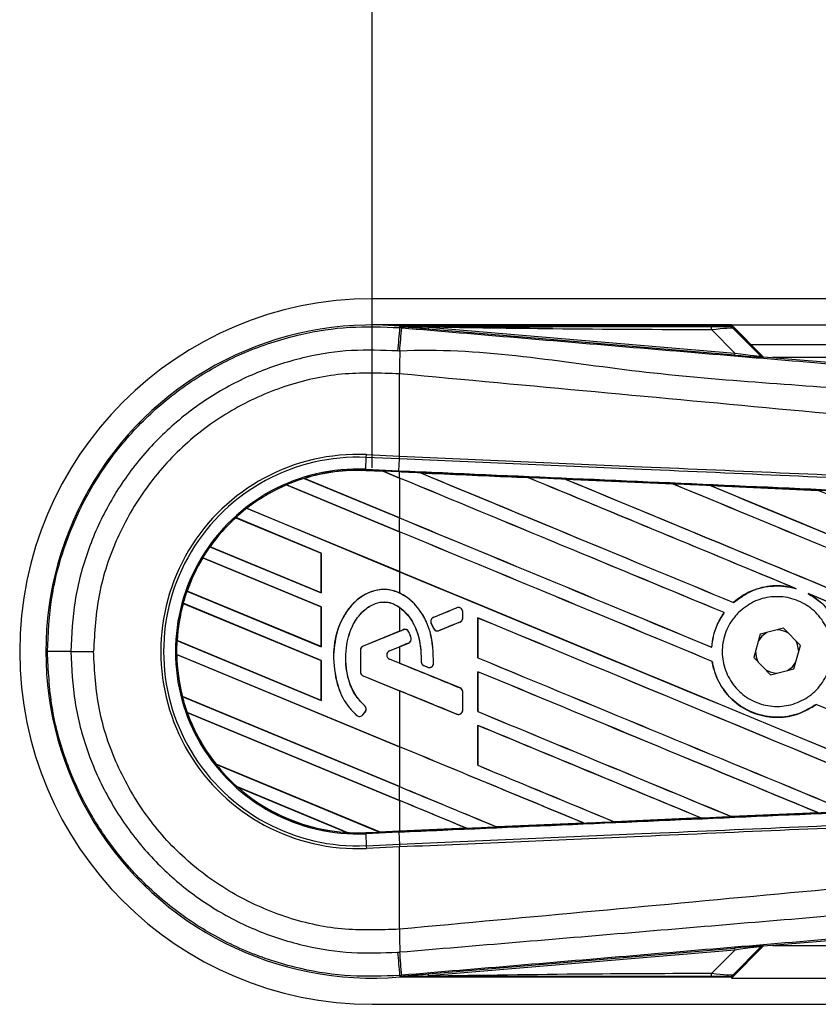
# Model space of a CAD drawing. Header units: millimetres. Extents: x 0 to 420, y 0 to 297.
# Tile 11 of 62: x 56 to 65, y 241 to 252. Entities that reach past the tile are written whole.
import ezdxf

# ---------------------------------------------------------------- set-up
doc = ezdxf.new("R2010")
doc.units = ezdxf.units.MM
doc.layers.add('QUOTE', color=174, linetype='Continuous')
doc.styles.add('SLDTEXTSTYLE3', font='TXT', dxfattribs={"width": 0.75})
doc.dimstyles.new('SLDDIMSTYLE0', dxfattribs={"dimtxt": 3, "dimasz": 3, "dimexe": 0, "dimexo": 0.0625, "dimgap": 0.75, "dimtad": 1, "dimlfac": 7.034104, "dimrnd": 1e-09, "dimzin": 12, "dimdsep": 46, "dimtxsty": 'SLDTEXTSTYLE3', "dimsah": 1, "dimcen": 0.09, "dimadec": 0, "dimazin": 3, "dimtfac": 1, "dimtdec": 3, "dimtofl": 0, "dimtmove": 0, "dimatfit": 3, "dimfxl": 0, "dimfrac": 2, "dimtolj": 1, "dimtzin": 12, "dimarcsym": 0})

# ---------------------------------------------------------------- blocks, each defined once
blk = doc.blocks.new('_D')
at = {"layer": 'QUOTE'}
for p, q in [((59.848, 246.871), (59.848, 262.404)), ((202.012, 246.871), (202.012, 262.404)), ((202.012, 260.404), (59.848, 260.404))]:
    blk.add_line(p, q, dxfattribs=at)
for points in [[(59.848, 260.404), (62.848, 259.904), (62.848, 260.904)], [(202.012, 260.404), (199.012, 260.904), (199.012, 259.904)]]:
    blk.add_solid(points, dxfattribs=at)
at = {"layer": 'QUOTE', "insert": (126.497, 264.271), "char_height": 3, "attachment_point": 1, "style": 'SLDTEXTSTYLE3'}
blk.add_mtext('1000', dxfattribs=at)

msp = doc.modelspace()

# ---------------------------------------------------------------- linework, layer by layer
at = {"color": 7, "linetype": 'Continuous', "lineweight": 25}
for p, q in [((111.3112, 248.7098), (59.8476, 248.7098)), ((63.7572, 248.4255), (59.8476, 248.4255)), ((60.1448, 248.3957), (60.1462, 248.4123)), ((60.1448, 248.3957), (60.1679, 248.3938)), ((60.1462, 248.4123), (60.1469, 248.4122)), ((60.1469, 248.4123), (60.1469, 248.4122)), ((60.1537, 248.4055), (60.1469, 248.4123)), ((63.7506, 248.4123), (60.1469, 248.4123)), ((60.1538, 248.4047), (60.1469, 248.4122)), ((60.1538, 248.4047), (60.1537, 248.4055)), ((60.4563, 248.4008), (60.4544, 248.3792)), ((63.7907, 248.0979), (60.4544, 248.3792)), ((60.4563, 248.4008), (63.7925, 248.1195)), ((63.7925, 248.1195), (63.5426, 248.371)), ((63.7572, 248.4255), (111.3112, 248.4255)), ((64.1041, 248.0786), (63.7572, 248.4255)), ((64.0784, 248.0908), (63.7615, 248.4078)), ((63.7763, 248.3878), (64.0762, 248.086)), ((63.9704, 248.2122), (111.3112, 248.2122)), ((63.7925, 248.1195), (63.7907, 248.0979)), ((64.0762, 248.086), (64.0784, 248.0908)), ((64.105, 248.0785), (64.1028, 248.0736)), ((64.105, 248.0785), (72.5377, 247.3674)), ((86.1481, 248.0701), (64.2049, 248.0701)), ((60.1446, 247.8931), (60.1444, 247.8931)), ((60.1446, 246.998), (60.1446, 247.8931)), ((59.7765, 246.8543), (59.7821, 246.9836)), ((59.7821, 246.9836), (59.7835, 247.0138)), ((60.1433, 246.9679), (59.7821, 246.9836)), ((59.7835, 247.0138), (60.1446, 246.998)), ((60.1384, 246.8385), (60.1441, 246.9678)), ((60.1433, 246.9679), (60.1446, 246.998)), ((60.1441, 246.9678), (60.1433, 246.9679)), ((60.1454, 246.998), (60.1446, 246.998)), ((59.776, 246.8419), (59.7765, 246.8543)), ((59.7765, 246.8543), (60.1384, 246.8385)), ((59.1061, 246.7554), (60.1446, 246.3252)), ((59.1062, 246.7553), (59.1061, 246.7554)), ((59.1089, 246.7549), (59.1062, 246.7553)), ((60.1446, 246.3259), (59.1089, 246.7549)), ((59.776, 246.8418), (59.7759, 246.8406)), ((59.7759, 246.8406), (59.9672, 246.8323)), ((59.776, 246.8419), (59.9656, 246.8336)), ((59.776, 246.8418), (59.776, 246.8419)), ((59.9657, 246.8335), (59.776, 246.8418)), ((60.1379, 246.8261), (59.9656, 246.8336)), ((60.1446, 246.7594), (59.9656, 246.8336)), ((59.9672, 246.8323), (59.9657, 246.8335)), ((59.9672, 246.8323), (60.1446, 246.7588)), ((60.1446, 246.8258), (60.1379, 246.8261)), ((60.1446, 246.7594), (60.1446, 246.8258)), ((60.1446, 246.7588), (60.1446, 246.3259)), ((60.3719, 246.8158), (60.3718, 246.8158)), ((60.3719, 246.8158), (60.377, 246.8144)), ((61.5438, 246.7645), (61.5439, 246.7645)), ((61.5454, 246.7632), (61.5439, 246.7645)), ((61.9507, 246.7467), (63.1224, 246.6951)), ((61.9509, 246.7466), (61.9507, 246.7467)), ((61.9509, 246.7466), (61.956, 246.7452)), ((58.9137, 246.6846), (58.9145, 246.6836)), ((58.9137, 246.6846), (58.9137, 246.6846)), ((60.1446, 246.1747), (58.9137, 246.6846)), ((58.9145, 246.6836), (60.1446, 246.174)), ((63.1224, 246.6951), (63.1225, 246.6951)), ((63.124, 246.6938), (63.1225, 246.6951)), ((63.5311, 246.6771), (64.7013, 246.6254)), ((63.5314, 246.677), (63.5311, 246.6771)), ((63.5314, 246.677), (63.5364, 246.6756)), ((64.7013, 246.6254), (64.7016, 246.6252)), ((64.7031, 246.624), (64.7016, 246.6252)), ((58.4808, 246.4297), (60.1446, 245.7405)), ((58.4808, 246.4296), (58.4808, 246.4297)), ((58.4827, 246.4295), (58.4808, 246.4296)), ((60.1446, 245.7411), (58.4827, 246.4295)), ((59.2929, 245.9428), (58.3609, 246.3288)), ((58.3609, 246.3288), (58.361, 246.3288)), ((58.361, 246.3288), (58.3617, 246.3278)), ((58.3617, 246.3278), (59.2916, 245.9426)), ((60.1446, 246.1747), (60.1446, 246.3252)), ((60.1446, 246.174), (60.1446, 245.7411)), ((58.08, 246.0109), (59.2929, 245.5085)), ((58.0801, 246.0109), (58.08, 246.0109)), ((58.0816, 246.0109), (58.0801, 246.0109)), ((59.2916, 245.5097), (58.0816, 246.0109)), ((59.2929, 245.358), (58.0025, 245.8925)), ((58.0025, 245.8925), (58.0033, 245.8915)), ((58.0025, 245.8925), (58.0025, 245.8925)), ((58.0033, 245.8915), (59.2916, 245.3579)), ((59.2929, 245.9428), (59.2916, 245.9426)), ((59.2916, 245.9426), (59.2916, 245.5097)), ((59.2929, 245.5085), (59.2929, 245.9428)), ((60.1446, 245.7405), (60.1446, 245.5079)), ((64.4471, 245.5606), (64.463, 245.5547)), ((57.8319, 245.5296), (57.8306, 245.5295)), ((57.8306, 245.5295), (59.2929, 244.9238)), ((57.8306, 245.5295), (57.8306, 245.5295)), ((59.2916, 244.925), (57.8319, 245.5296)), ((59.2916, 245.5097), (59.2929, 245.5085)), ((64.5918, 245.5013), (64.6073, 245.4942)), ((59.2929, 244.7733), (57.7887, 245.3964)), ((57.7887, 245.3964), (57.7887, 245.3963)), ((57.7887, 245.3963), (57.7897, 245.3953)), ((57.7897, 245.3953), (59.2916, 244.7732)), ((59.2929, 245.358), (59.2916, 245.3579)), ((59.2916, 245.3579), (59.2916, 244.925)), ((59.2929, 244.9238), (59.2929, 245.358)), ((60.1446, 245.3527), (60.1446, 245.0933)), ((60.7676, 245.3469), (60.5142, 245.2435)), ((60.7676, 245.3469), (60.7673, 245.3475)), ((63.78, 245.4046), (63.7792, 245.4056)), ((60.5142, 245.2435), (60.514, 245.2441)), ((60.832, 245.2365), (60.832, 245.3037)), ((60.832, 245.3037), (60.8326, 245.3037)), ((60.8326, 245.2365), (60.8326, 245.3037)), ((63.6782, 245.2946), (63.6798, 245.2946)), ((60.4889, 245.1818), (60.4883, 245.1815)), ((60.5129, 245.1244), (60.4883, 245.1815)), ((60.4889, 245.1818), (60.5134, 245.1246)), ((60.5741, 245.0998), (60.8029, 245.1932)), ((60.8029, 245.1932), (60.8031, 245.1927)), ((60.832, 245.2365), (60.8326, 245.2365)), ((60.9964, 245.2371), (60.9964, 244.8029)), ((60.9976, 245.236), (60.9964, 245.2371)), ((60.9976, 244.8031), (60.9976, 245.236)), ((60.1446, 245.0933), (59.7478, 244.9312)), ((60.1858, 245.1094), (59.748, 244.9307)), ((60.1858, 245.1094), (60.1855, 245.11)), ((60.2467, 245.0839), (60.2472, 245.0842)), ((60.5134, 245.1246), (60.5129, 245.1244)), ((60.5741, 245.0998), (60.5743, 245.0992)), ((64.0712, 245.0592), (64.0003, 244.8064)), ((64.3257, 245.1242), (64.0712, 245.0592)), ((64.5092, 244.9364), (64.3257, 245.1242)), ((57.7224, 244.9903), (57.7211, 244.9901)), ((57.7211, 244.9901), (59.2929, 244.3391)), ((57.7211, 244.9901), (57.7211, 244.9901)), ((59.2916, 244.3403), (57.7224, 244.9903)), ((59.2916, 244.925), (59.2929, 244.9238)), ((59.748, 244.9307), (59.7478, 244.9312)), ((60.0352, 244.8798), (60.242, 244.9643)), ((60.0354, 244.8792), (60.1446, 244.9238)), ((60.1446, 244.9238), (60.1446, 244.7447)), ((60.242, 244.9643), (60.2423, 244.9637)), ((60.2691, 245.0212), (60.2697, 245.0213)), ((63.5424, 244.9182), (63.5412, 244.9194)), ((64.4383, 244.6835), (64.5092, 244.9364)), ((56.565, 244.8714), (56.8123, 244.8714)), ((57.7178, 244.841), (57.719, 244.8398)), ((57.7178, 244.841), (57.7178, 244.841)), ((60.1446, 243.8358), (57.7178, 244.841)), ((57.719, 244.8398), (60.1446, 243.8351)), ((59.719, 244.8874), (59.7183, 244.8874)), ((59.7183, 244.8874), (59.7183, 244.6505)), ((59.719, 244.8874), (59.719, 244.6505)), ((60.0352, 244.8798), (60.0354, 244.8792)), ((64.4892, 244.8651), (64.4893, 244.8714)), ((59.2929, 244.7733), (59.2916, 244.7732)), ((59.2916, 244.7732), (59.2916, 244.3403)), ((59.2929, 244.3391), (59.2929, 244.7733)), ((59.4244, 244.7974), (59.4238, 244.7974)), ((60.0352, 244.7887), (60.0354, 244.7892)), ((60.8029, 244.4752), (60.0352, 244.7887)), ((60.1446, 244.7447), (60.0354, 244.7892)), ((60.3811, 244.7612), (60.3804, 244.7612)), ((60.4097, 244.7181), (60.4095, 244.7175)), ((60.4097, 244.7181), (60.4502, 244.7012)), ((60.5149, 244.7416), (60.5155, 244.7416)), ((60.9964, 244.8029), (60.9976, 244.8031)), ((63.5477, 244.764), (63.549, 244.7641)), ((64.0003, 244.8064), (64.1838, 244.6185)), ((59.719, 244.6505), (59.7183, 244.6505)), ((59.748, 244.6072), (59.7478, 244.6066)), ((59.7478, 244.6066), (60.1446, 244.4446)), ((59.748, 244.6072), (60.7676, 244.191)), ((60.4502, 244.7012), (60.45, 244.7006)), ((60.9964, 244.6524), (60.9964, 244.2182)), ((60.9976, 244.6513), (60.9964, 244.6524)), ((60.9976, 244.2184), (60.9976, 244.6513)), ((64.1838, 244.6185), (64.4383, 244.6835)), ((57.7807, 244.3814), (57.7794, 244.3812)), ((57.7794, 244.3812), (60.1446, 243.4015)), ((57.7794, 244.3812), (57.7794, 244.3812)), ((60.1446, 243.4022), (57.7807, 244.3814)), ((60.1446, 244.4446), (60.1446, 243.8358)), ((60.8029, 244.4752), (60.8031, 244.4758)), ((60.832, 244.2342), (60.832, 244.432)), ((60.832, 244.432), (60.8326, 244.432)), ((60.8326, 244.2342), (60.8326, 244.432)), ((59.2916, 244.3403), (59.2929, 244.3391)), ((59.7648, 244.2789), (59.7652, 244.2793)), ((64.6784, 244.296), (64.6792, 244.295)), ((57.8321, 244.2089), (57.8322, 244.2089)), ((60.1446, 243.251), (57.8321, 244.2089)), ((57.8322, 244.2089), (57.834, 244.2075)), ((57.834, 244.2075), (60.1446, 243.2504)), ((59.6775, 244.1775), (59.6771, 244.177)), ((59.7442, 244.1827), (59.77, 244.2137)), ((59.7442, 244.1827), (59.7446, 244.1823)), ((59.7446, 244.1823), (59.7705, 244.2133)), ((59.77, 244.2137), (59.7705, 244.2133)), ((60.7676, 244.191), (60.7673, 244.1904)), ((60.832, 244.2342), (60.8326, 244.2342)), ((60.9964, 244.2182), (60.9976, 244.2184)), ((60.9964, 244.0677), (60.9964, 243.6335)), ((60.9976, 244.0665), (60.9964, 244.0677)), ((60.9976, 243.6336), (60.9976, 244.0665)), ((60.1446, 243.8351), (60.1446, 243.4022)), ((58.1451, 243.645), (59.9259, 242.9074)), ((58.1452, 243.645), (58.1451, 243.645)), ((58.1467, 243.645), (58.1452, 243.645)), ((59.9246, 242.9086), (58.1467, 243.645)), ((60.9964, 243.6335), (60.9976, 243.6336)), ((59.5748, 242.9023), (58.379, 243.3976)), ((58.379, 243.3976), (58.3792, 243.3976)), ((58.3792, 243.3976), (58.384, 243.3949)), ((58.384, 243.3949), (59.5693, 242.9039)), ((60.1446, 243.251), (60.1446, 243.4015)), ((60.1446, 243.2504), (60.1446, 242.9182)), ((64.7006, 243.1173), (63.7562, 243.0755)), ((64.6963, 243.1184), (64.7003, 243.1174)), ((64.7003, 243.1174), (64.7006, 243.1173)), ((61.2028, 242.9633), (62.1502, 243.0048)), ((62.1504, 243.0048), (61.2029, 242.9632)), ((62.1462, 243.0059), (62.1502, 243.0048)), ((62.1502, 243.0048), (62.1504, 243.0048)), ((62.4796, 243.0193), (62.4783, 243.0205)), ((62.4797, 243.0193), (62.4796, 243.0193)), ((63.4259, 243.0609), (62.4797, 243.0193)), ((63.4216, 243.062), (63.4256, 243.061)), ((63.4256, 243.061), (63.4259, 243.0609)), ((63.7561, 243.0756), (63.7549, 243.0768)), ((63.7562, 243.0755), (63.7561, 243.0756)), ((59.5693, 242.9039), (59.5746, 242.9024)), ((59.5746, 242.9024), (59.5748, 242.9023)), ((59.776, 242.9008), (59.9259, 242.9074)), ((59.776, 242.9008), (59.7765, 242.8884)), ((60.1384, 242.9042), (59.7765, 242.8884)), ((59.7765, 242.8884), (59.7821, 242.7591)), ((59.9246, 242.9086), (60.1446, 242.9182)), ((59.9258, 242.9074), (59.9246, 242.9086)), ((59.9258, 242.9074), (60.1379, 242.9167)), ((60.1379, 242.9166), (59.9259, 242.9074)), ((60.1446, 242.9169), (60.1379, 242.9166)), ((60.1379, 242.9167), (60.1379, 242.9166)), ((60.1384, 242.9042), (60.1441, 242.7749)), ((60.8741, 242.9488), (60.1446, 242.9169)), ((60.8699, 242.9499), (60.874, 242.9489)), ((60.874, 242.9489), (60.8741, 242.9488)), ((61.2028, 242.9633), (61.2016, 242.9644)), ((61.2029, 242.9632), (61.2028, 242.9633)), ((59.7821, 242.7591), (60.1433, 242.7748)), ((60.1433, 242.7748), (60.1441, 242.7749)), ((60.1433, 242.7748), (60.1446, 242.7447)), ((59.7821, 242.7591), (59.7835, 242.7289)), ((60.1446, 242.7447), (59.7835, 242.7289)), ((60.1446, 242.7447), (60.1454, 242.7447)), ((60.1446, 241.8496), (60.1446, 242.7447)), ((72.5377, 242.3753), (64.105, 241.6642)), ((60.1446, 241.8496), (60.1444, 241.8496)), ((60.4544, 241.3635), (63.7907, 241.6448)), ((63.7925, 241.6232), (60.4563, 241.3419)), ((63.5426, 241.3717), (63.7925, 241.6232)), ((63.7572, 241.3172), (64.1041, 241.6641)), ((63.7615, 241.3349), (64.0784, 241.6519)), ((64.0762, 241.6567), (63.7763, 241.3549)), ((63.7907, 241.6448), (63.7925, 241.6232)), ((64.0784, 241.6519), (64.0762, 241.6567)), ((64.1028, 241.6691), (64.105, 241.6642)), ((64.2049, 241.6727), (86.1481, 241.6727)), ((60.1679, 241.3489), (60.1448, 241.347)), ((60.1448, 241.347), (60.1462, 241.3304)), ((60.1469, 241.3305), (60.1462, 241.3304)), ((60.1469, 241.3305), (60.1538, 241.338)), ((60.1537, 241.3372), (60.1469, 241.3304)), ((60.1469, 241.3305), (60.1469, 241.3304)), ((60.1469, 241.3304), (63.7506, 241.3304)), ((60.1537, 241.3372), (60.1538, 241.338)), ((60.4544, 241.3635), (60.4563, 241.3419)), ((63.7572, 241.3172), (96.6769, 241.3172)), ((59.8476, 241.0329), (96.7597, 241.0329))]:
    msp.add_line(p, q, dxfattribs=at)
at = {"color": 7, "linetype": 'Continuous', "lineweight": 25, "flags": 128}
for points in [[(60.4563, 248.4008), (60.2868, 248.4034), (60.1537, 248.4055)], [(60.1379, 246.8261), (60.1379, 246.8264), (60.1379, 246.8271), (60.138, 246.8282), (60.138, 246.8296), (60.1381, 246.8314), (60.1382, 246.8334), (60.1383, 246.8358), (60.1384, 246.8385)], [(64.1429, 245.0776), (64.0889, 245.0372), (64.0512, 244.988)], [(64.4893, 244.8714), (64.4715, 244.9611), (64.4575, 244.9893)], [(64.3666, 244.6651), (64.4206, 244.7055), (64.4583, 244.7547)], [(60.1537, 241.3372), (60.3231, 241.3399), (60.4563, 241.3419)]]:
    msp.add_lwpolyline(points, dxfattribs=at)
at = {"color": 7, "linetype": 'Continuous', "lineweight": 25}
for centre, radius, start, end in [((59.8476, 244.8714), 3.8384, 90, 270), ((59.8476, 244.8714), 3.5535, 85.18028, 274.81972), ((425.945, 217.3546), 367.1149, 175.149606, 175.189291), ((-63.1424, 258.5939), 123.7314, 355.15357, 355.271316), ((63.3909, 248.3769), 0.1517, 357.77119, 11.51783), ((101.1923, 247.6429), 41.0487, 179.30553, 179.65067), ((64.1064, 248.1161), 0.0427, 225.00164, 265.17864), ((59.6899, 244.8714), 2.1445, 87.5, 272.5), ((59.6899, 244.8714), 2.1143, 87.5, 272.5), ((59.6899, 244.8714), 1.9848, 87.5, 272.5), ((59.6899, 244.8714), 1.9724, 107.21651, 113.17547), ((59.6899, 244.8714), 1.9724, 87.5, 107.21651), ((59.6899, 244.8714), 1.9724, 87.5, 107.2149), ((59.6899, 244.8714), 1.9711, 87.5, 107.14432), ((59.6899, 244.8714), 1.9724, 113.17547, 127.80908), ((59.6899, 244.8714), 1.9724, 113.17491, 127.80821), ((59.6899, 244.8714), 1.9711, 113.16504, 127.76752), ((59.6899, 244.8714), 1.9724, 127.80908, 132.36028), ((59.6899, 244.8714), 1.9724, 132.36028, 144.70717), ((59.6899, 244.8714), 1.9724, 132.36013, 144.70666), ((59.6899, 244.8714), 1.9711, 132.36308, 144.68039), ((59.6899, 244.8714), 1.9724, 144.70717, 148.81902), ((59.6899, 244.8714), 1.9724, 148.81902, 160.50758), ((59.6899, 244.8714), 1.9724, 148.81915, 160.50735), ((59.6899, 244.8714), 1.9711, 148.83169, 160.49144), ((59.6899, 244.8714), 1.9724, 160.50758, 164.56307), ((59.6899, 244.8714), 1.9724, 164.56307, 176.54814), ((59.6899, 244.8714), 1.9724, 164.56347, 176.54818), ((59.6899, 244.8714), 1.9711, 164.58576, 176.54166), ((60.7852, 245.3037), 0.0467, 0, 112.20926), ((60.5319, 245.2002), 0.0467, 112.20926, 203.24584), ((60.7852, 245.2365), 0.0467, 292.20927, 0), ((60.2034, 245.0661), 0.0467, 22.3787, 112.20929), ((60.5564, 245.1431), 0.0467, 203.24584, 292.20927), ((64.2547, 244.8714), 0.2346, 58.46951, 90.18729), ((59.6899, 244.8714), 1.9724, 176.54814, 180.8818), ((59.7657, 244.8874), 0.0474, 112.20929, 180), ((59.7657, 244.8874), 0.0467, 112.20929, 180), ((60.2244, 245.0075), 0.0467, 292.20926, 16.93498), ((56.5126, 37.655), 207.2164, 89.985518, 90.05581), ((59.6899, 244.8714), 1.9724, 180.8818, 194.38831), ((59.6899, 244.8714), 1.9724, 180.88252, 194.38869), ((59.6899, 244.8714), 1.9711, 180.91722, 194.39314), ((60.0538, 244.8342), 0.0492, 112.20926, 247.79071), ((60.0538, 244.8342), 0.0486, 112.20926, 247.79071), ((64.2547, 244.8714), 0.2346, 178.46951, 210.18729), ((60.4278, 244.7612), 0.0467, 180.035, 247.29049), ((60.4683, 244.7443), 0.0467, 247.29049, 356.67135), ((59.7657, 244.6505), 0.0474, 180, 247.79071), ((59.7657, 244.6505), 0.0467, 180, 247.79071), ((64.2547, 244.8714), 0.2346, 238.46951, 270.18729), ((59.6899, 244.8714), 1.9724, 194.38831, 199.62504), ((60.7852, 244.432), 0.0467, 0, 67.79071), ((59.7341, 244.2436), 0.0467, 320.16689, 48.97709), ((59.7341, 244.2436), 0.0474, 320.16689, 48.97709), ((59.6899, 244.8714), 1.9724, 199.62504, 218.44471), ((59.6899, 244.8714), 1.9724, 199.6263, 218.44589), ((59.6899, 244.8714), 1.9711, 199.68237, 218.47326), ((59.7083, 244.2126), 0.0474, 228.8059, 320.16689), ((59.7083, 244.2126), 0.0467, 228.8059, 320.16689), ((60.7852, 244.2342), 0.0467, 247.79071, 0), ((59.6899, 244.8714), 1.9724, 218.44471, 228.34691), ((59.6899, 244.8714), 1.9724, 228.34691, 266.65309), ((59.6899, 244.8714), 1.9724, 228.35056, 266.64944), ((59.6899, 244.8714), 1.9711, 228.50755, 266.49245), ((59.6899, 244.8714), 1.9724, 266.65309, 272.5), ((101.1923, 242.0998), 41.0487, 180.34933, 180.69448), ((425.945, 272.3881), 367.1149, 184.810709, 184.850394), ((-77.5283, 229.9356), 138.1684, 4.738282, 4.843724), ((64.1064, 241.6266), 0.0427, 94.82136, 134.99836), ((63.3909, 241.3658), 0.1517, 348.48217, 2.22881)]:
    msp.add_arc(centre, radius, start, end, dxfattribs=at)
for centre, major_axis, ratio, start_param, end_param in [((63.4247, 248.4093), (0.3013, -0.0007), 0.0065928, 5.1035854, 6.2804722), ((63.4247, 248.3382), (0.352, 0.0488), 0.0487304, 0.0458928, 1.2227796), ((63.5983, 248.1174), (0.5045, -0.0438), 0.0060141, 5.1041157, 6.2810026), ((63.6019, 248.1599), (0.4744, -0.0742), 0.0239119, 5.1295592, 6.306446), ((64.1086, 248.121), (0.018, 0.0387), 0.9999568, 2.7909675, 3.4922178), ((59.8505, 246.8813), (0.1152, -0.0477), 0.0029846, 0.0092528, 0.0351255), ((60.1446, 245.6075), (121.948, -50.5163), 0.0080625, 1.5451428, 1.5741362), ((60.1446, 245.6075), (121.8769, -50.4869), 0.0080625, 1.5451387, 1.5741362), ((60.1446, 248.0619), (121.948, -50.5163), 0.0080625, 4.7175918, 4.7455439), ((60.1446, 244.6951), (121.8775, -5.3229), 0.0174384, 1.5600642, 1.5696511), ((60.1446, 248.0619), (121.8769, -50.4869), 0.0080625, 4.7176356, 4.7455551), ((60.1446, 246.1923), (121.948, -50.5163), 0.0080625, 1.538717, 1.5626622), ((60.1446, 246.1923), (121.8769, -50.4869), 0.0080625, 1.5388271, 1.5626424), ((60.1446, 248.6466), (121.948, -50.5163), 0.0080625, 4.73054, 4.7977625), ((60.1446, 248.6466), (121.8769, -50.4869), 0.0080625, 4.7305916, 4.797783), ((60.1446, 244.6951), (121.8775, -5.3229), 0.0174384, 1.5471095, 1.5566952), ((60.1446, 246.777), (121.948, -50.5163), 0.0080625, 1.4844685, 1.5497155), ((60.1446, 246.777), (121.8769, -50.4869), 0.0080625, 1.4844738, 1.5496877), ((60.1446, 249.2313), (121.948, -50.5163), 0.0080625, 4.7435023, 4.8082676), ((60.1446, 249.2313), (121.8769, -50.4869), 0.0080625, 4.7435622, 4.8082852), ((60.1446, 244.6951), (121.8775, -5.3229), 0.0174384, 1.534147, 1.5437245), ((60.1446, 247.3617), (121.948, -50.5163), 0.0080625, 1.4920007, 1.5367618), ((60.1446, 247.4771), (121.8769, -50.4869), 0.0080625, 4.7157288, 4.7436017), ((60.1446, 247.4771), (121.948, -50.5163), 0.0080625, 4.7157288, 4.743595), ((60.1446, 245.0228), (121.948, -50.5163), 0.0080625, 1.5462162, 1.5741362), ((60.1446, 245.0228), (121.8769, -50.4869), 0.0080625, 1.54621, 1.5741362), ((60.1446, 246.8924), (121.8769, -50.4869), 0.0080625, 4.7157288, 4.7663143), ((60.1446, 246.8924), (121.948, -50.5163), 0.0080625, 4.7157288, 4.7662988), ((60.1446, 246.1923), (121.948, -50.5163), 0.0080625, 1.4949342, 1.5376601), ((60.1446, 246.1923), (121.8769, -50.4869), 0.0080625, 1.4949375, 1.5375119), ((60.1446, 246.2428), (121.948, 49.7928), 0.0080793, 4.7121189, 4.7141966), ((60.1446, 243.7743), (121.948, 49.7929), 0.0080793, 1.5620973, 1.5639738), ((60.1446, 244.4381), (121.948, -50.5163), 0.0080625, 1.5263102, 1.5671512), ((60.1446, 244.4381), (121.8769, -50.4869), 0.0080625, 1.5263198, 1.5671374), ((60.1446, 246.2428), (121.948, 49.7929), 0.0080793, 4.7090901, 4.7094257), ((60.1446, 243.7743), (121.948, 49.7928), 0.0080793, 1.5666964, 1.5674975), ((60.1446, 245.8942), (121.948, -49.7929), 0.0080793, 4.7156879, 4.721088), ((60.1446, 243.6747), (121.948, -51.0396), 0.0080502, 1.5716616, 1.5719933), ((60.1446, 246.3077), (121.948, -50.5163), 0.0080625, 4.7227138, 4.7558224), ((60.1446, 246.3077), (121.8769, -50.4869), 0.0080625, 4.7227276, 4.7558335), ((60.1446, 243.8533), (121.948, -50.5163), 0.0080625, 1.5367672, 1.5671512), ((60.1446, 243.8533), (121.8769, -50.4869), 0.0080625, 1.5367814, 1.5671374), ((60.1446, 243.2951), (121.948, -49.7929), 0.0080793, 1.5689888, 1.5740952), ((60.1446, 245.0228), (121.948, -50.5163), 0.0080625, 1.5158534, 1.5369497), ((60.1446, 245.0228), (121.8769, -50.4869), 0.0080625, 1.5158593, 1.5369218), ((60.1446, 245.7229), (121.948, -50.5163), 0.0080625, 4.7227138, 4.7453492), ((60.1446, 245.7229), (121.8769, -50.4869), 0.0080625, 4.7227276, 4.7453552), ((60.1446, 243.2686), (121.948, -50.5163), 0.0080625, 1.5472259, 1.5671512), ((60.1446, 243.2686), (121.8769, -50.4869), 0.0080625, 1.5472453, 1.5671374), ((60.1446, 242.6839), (121.948, -50.5163), 0.0080625, 1.5576876, 1.5741362), ((60.1446, 242.6839), (121.8769, -50.4869), 0.0080625, 1.5577128, 1.5741362), ((60.1446, 245.1382), (121.948, -50.5163), 0.0080625, 4.7227138, 4.7348779), ((60.1446, 245.1382), (121.8769, -50.4869), 0.0080625, 4.7227276, 4.7348783), ((60.1446, 244.5534), (121.8769, -50.4869), 0.0080625, 4.7157288, 4.7244015), ((60.1446, 244.5534), (121.948, -50.5163), 0.0080625, 4.7157288, 4.724407), ((60.1446, 242.0991), (121.948, -50.5163), 0.0080625, 1.5681537, 1.5741362), ((60.1446, 242.0991), (121.8769, -50.4869), 0.0080625, 1.5681848, 1.5741362), ((60.1446, 245.0476), (121.8775, 5.3229), 0.0174384, 4.7412538, 4.7489822), ((60.1446, 245.0476), (121.8775, 5.3229), 0.0174384, 4.7203001, 4.7280508), ((60.1446, 245.0476), (121.8775, 5.3229), 0.0174384, 4.7307768, 4.7385182), ((60.0191, 242.8688), (0.0932, -0.0386), 0.0036879, 3.1511368, 3.1770094), ((60.1446, 245.0476), (121.8775, 5.3229), 0.0174384, 4.7116274, 4.7175787), ((63.5983, 241.6253), (0.5045, 0.0438), 0.0060141, 0.0021827, 1.1790696), ((63.6019, 241.5828), (0.4744, 0.0742), 0.0239119, 6.2599246, 7.4368114), ((64.1086, 241.6217), (-0.018, 0.0387), 0.9999568, 5.9325602, 6.6338104), ((63.4247, 241.3334), (0.3013, 0.0007), 0.0065928, 0.0027131, 1.1795999), ((63.4247, 241.4045), (0.352, -0.0488), 0.0487304, 5.0604057, 6.2372925)]:
    msp.add_ellipse(centre, major_axis=major_axis, ratio=ratio, start_param=start_param, end_param=end_param, dxfattribs=at)
for points, knots in [([(56.3108, 244.8713), (56.3202, 245.0673), (56.3394, 245.465), (56.4936, 246.0422), (56.7376, 246.5913), (57.0691, 247.0868), (57.4825, 247.5237), (57.959, 247.8815), (58.4937, 248.1573), (59.0446, 248.3305), (59.6023, 248.4172), (59.9626, 248.4029), (60.1448, 248.3957)], [0, 0, 0, 0, 0.100465, 0.2038434, 0.3043094, 0.4076889, 0.5081552, 0.611535, 0.7120023, 0.8153833, 0.9066108, 1, 1, 1, 1]), ([(60.1537, 248.4055), (60.7855, 248.4058), (61.9137, 248.4065), (63.0428, 248.407), (63.5396, 248.4072)], [0, 0, 0, 0, 0.5600269, 1, 1, 1, 1]), ([(60.4544, 248.3792), (60.4254, 248.3817), (60.3393, 248.3889), (60.2381, 248.3975), (60.1679, 248.4035), (60.1538, 248.4047)], [0, 0, 0, 0, 0.2892673, 0.8568296, 1, 1, 1, 1]), ([(60.1679, 248.3938), (61.0081, 248.323), (62.6886, 248.1814), (65.2085, 247.9696), (68.491, 247.6943), (70.9274, 247.4908), (72.5266, 247.3572)], [0, 0, 0, 0, 0.2036202, 0.4072406, 0.6109477, 1, 1, 1, 1]), ([(63.5426, 248.371), (62.9665, 248.3734), (61.9378, 248.3777), (60.909, 248.3937), (60.4563, 248.4008)], [0, 0, 0, 0, 0.5599741, 1, 1, 1, 1]), ([(63.726, 248.4086), (63.7282, 248.4093), (63.7321, 248.4105), (63.745, 248.4117), (63.7506, 248.4123)], [0, 0, 0, 0, 0.5593923, 1, 1, 1, 1]), ([(63.7763, 248.3878), (63.768, 248.3944), (63.7531, 248.4062), (63.7343, 248.4079), (63.726, 248.4086)], [0, 0, 0, 0, 0.56, 1, 1, 1, 1]), ([(63.7615, 248.4078), (63.7605, 248.4086), (63.7582, 248.4106), (63.7544, 248.4121), (63.7516, 248.4122), (63.7506, 248.4123)], [0, 0, 0, 0, 0.3193957, 0.7481913, 1, 1, 1, 1]), ([(63.7615, 248.4078), (63.7661, 248.4022), (63.7742, 248.3924), (63.7757, 248.3892), (63.7763, 248.3878)], [0, 0, 0, 0, 0.560586, 1, 1, 1, 1]), ([(60.1234, 248.1424), (59.9563, 248.1489), (59.622, 248.1621), (59.1067, 248.0831), (58.5938, 247.9216), (58.099, 247.6683), (57.6549, 247.3343), (57.2719, 246.9318), (56.963, 246.4697), (56.7362, 245.9631), (56.5925, 245.4249), (56.5742, 245.0559), (56.565, 244.8714)], [0, 0, 0, 0, 0.0923036, 0.1846071, 0.2865385, 0.3884688, 0.490398, 0.5923288, 0.694247, 0.7961664, 0.8980845, 1, 1, 1, 1]), ([(60.1467, 248.1404), (60.1467, 248.1404), (60.1389, 248.141), (60.1312, 248.1417), (60.1234, 248.1424)], [0, 0, 0, 0, 0.00036549, 1, 1, 1, 1]), ([(72.5279, 247.1019), (70.927, 247.2328), (68.487, 247.4322), (65.1992, 247.729), (62.6725, 247.8749), (60.9906, 248.1829), (60.1467, 248.1404), (60.1467, 248.1404)], [0, 0, 0, 0, 0.3887669, 0.5925279, 0.7962893, 0.9999993, 1, 1, 1, 1]), ([(60.1444, 247.8931), (59.9333, 247.9007), (59.5106, 247.9158), (58.8878, 247.7745), (58.3089, 247.5123), (57.7942, 247.1384), (57.3702, 246.6631), (57.0539, 246.1117), (56.8495, 245.5056), (56.8247, 245.0826), (56.8123, 244.8714)], [0, 0, 0, 0, 0.1248804, 0.2501396, 0.3746494, 0.4998125, 0.6247642, 0.7495577, 0.8749238, 1, 1, 1, 1]), ([(72.5269, 246.6774), (72.4791, 246.6851), (72.1844, 246.7324), (70.8913, 246.8641), (68.2343, 247.1384), (64.401, 247.4994), (61.564, 247.7618), (60.1446, 247.8931)], [0, 0, 0, 0, 0.0117013, 0.0722088, 0.3141935, 0.6568871, 1, 1, 1, 1]), ([(72.5198, 246.4281), (72.0807, 246.4472), (71.1087, 246.4896), (69.6015, 246.5554), (67.9985, 246.6253), (66.7949, 246.6778), (65.5914, 246.7303), (64.3878, 246.7828), (62.4383, 246.8678), (61.0235, 246.9295), (60.1441, 246.9678)], [0, 0, 0, 0, 0.1067875, 0.2363437, 0.3660007, 0.4956801, 0.5280685, 0.6576247, 0.7871808, 1, 1, 1, 1]), ([(60.1454, 246.998), (61.0249, 246.9597), (62.4399, 246.898), (64.3895, 246.8129), (65.5932, 246.7605), (66.7969, 246.708), (68.0006, 246.6555), (69.6038, 246.5856), (71.1112, 246.5198), (72.0832, 246.4775), (72.5224, 246.4583)], [0, 0, 0, 0, 0.2128192, 0.3423754, 0.4719316, 0.50432, 0.6339994, 0.7636564, 0.8932125, 1, 1, 1, 1]), ([(60.1384, 246.8385), (60.2957, 246.8316), (61.0823, 246.7972), (62.4982, 246.7351), (64.3853, 246.6518), (66.2714, 246.5681), (67.8419, 246.4979), (69.4111, 246.4274), (70.8648, 246.3619), (72.0029, 246.3102), (72.515, 246.287)], [0, 0, 0, 0, 0.03806357, 0.19032226, 0.34258095, 0.49483966, 0.64709839, 0.72322599, 0.87548473, 1, 1, 1, 1]), ([(60.3718, 246.8158), (60.3505, 246.8168), (60.2748, 246.8201), (60.1991, 246.8234), (60.1446, 246.8258)], [0, 0, 0, 0, 0.2806447, 1, 1, 1, 1]), ([(60.3718, 246.8158), (60.4381, 246.8129), (60.8288, 246.7959), (61.2194, 246.7788), (61.5438, 246.7645)], [0, 0, 0, 0, 0.1696977, 1, 1, 1, 1]), ([(61.5439, 246.7645), (61.2325, 246.7781), (60.8418, 246.7953), (60.4512, 246.8123), (60.3719, 246.8158)], [0, 0, 0, 0, 0.7971164, 1, 1, 1, 1]), ([(61.9507, 246.7467), (61.9295, 246.7476), (61.8232, 246.7523), (61.6875, 246.7582), (61.5732, 246.7633), (61.5438, 246.7645)], [0, 0, 0, 0, 0.1567286, 0.7836435, 1, 1, 1, 1]), ([(63.1225, 246.6951), (62.914, 246.7043), (62.5235, 246.7215), (62.1329, 246.7386), (61.9509, 246.7466)], [0, 0, 0, 0, 0.5339744, 1, 1, 1, 1]), ([(63.5311, 246.6771), (63.5098, 246.6781), (63.4035, 246.6828), (63.2673, 246.6888), (63.1523, 246.6938), (63.1224, 246.6951)], [0, 0, 0, 0, 0.1560477, 0.7802389, 1, 1, 1, 1]), ([(64.7016, 246.6252), (64.5956, 246.6299), (64.2056, 246.6472), (63.8155, 246.6645), (63.5314, 246.677)], [0, 0, 0, 0, 0.2718129, 1, 1, 1, 1]), ([(65.1129, 246.6072), (65.0916, 246.6081), (64.9853, 246.6128), (64.8481, 246.6189), (64.7322, 246.624), (64.7013, 246.6254)], [0, 0, 0, 0, 0.1549567, 0.7747838, 1, 1, 1, 1]), ([(64.4471, 245.5606), (64.4073, 245.5696), (64.2891, 245.596), (64.0843, 245.5792), (63.8984, 245.5023), (63.8076, 245.4287), (63.7792, 245.4056)], [0, 0, 0, 0, 0.1712904, 0.5087548, 0.8462025, 1, 1, 1, 1]), ([(63.78, 245.4046), (63.8449, 245.452), (63.9751, 245.547), (64.2161, 245.5974), (64.3808, 245.5794), (64.4602, 245.5556), (64.463, 245.5547)], [0, 0, 0, 0, 0.32834712, 0.65811904, 0.98800916, 1, 1, 1, 1]), ([(60.1446, 245.5079), (60.0997, 245.5241), (60.0117, 245.5558), (59.871, 245.5401), (59.7396, 245.4835), (59.6042, 245.3695), (59.4798, 245.171), (59.4281, 244.9618), (59.4246, 244.8291), (59.4238, 244.7974)], [0, 0, 0, 0, 0.1181192, 0.2313231, 0.3438681, 0.4724961, 0.6678894, 0.9204553, 1, 1, 1, 1]), ([(60.5149, 244.7416), (60.511, 244.8581), (60.5041, 245.0588), (60.3884, 245.3046), (60.2489, 245.4532), (60.1055, 245.5323), (59.9667, 245.5535), (59.8334, 245.5281), (59.6934, 245.4531), (59.5541, 245.3052), (59.4451, 245.0757), (59.4315, 244.8931), (59.4244, 244.7974)], [0, 0, 0, 0, 0.16536363, 0.28478887, 0.37991797, 0.45322426, 0.51522419, 0.57710116, 0.6445431, 0.73950389, 0.86339606, 1, 1, 1, 1]), ([(60.5155, 244.7416), (60.5116, 244.8582), (60.5049, 245.0593), (60.3886, 245.3039), (60.2622, 245.4428), (60.1742, 245.4915), (60.1446, 245.5079)], [0, 0, 0, 0, 0.3858589, 0.6649336, 0.8871478, 1, 1, 1, 1]), ([(63.8343, 245.2957), (63.8867, 245.3383), (63.9914, 245.4234), (64.1909, 245.476), (64.3941, 245.4638), (64.5826, 245.3838), (64.7337, 245.2463), (64.8308, 245.0664), (64.8629, 244.8647), (64.8264, 244.6637), (64.7255, 244.4862), (64.5715, 244.352), (64.3818, 244.2763), (64.1776, 244.2676), (63.982, 244.3272), (63.8172, 244.4481), (63.7017, 244.6167), (63.6485, 244.8142), (63.6641, 245.0173), (63.734, 245.1831), (63.8064, 245.2644), (63.8343, 245.2957)], [0, 0, 0, 0, 0.0537008, 0.107401, 0.161118, 0.214849, 0.268575, 0.3222758, 0.3759418, 0.429583, 0.4832243, 0.5368906, 0.5905915, 0.6443177, 0.6980486, 0.7517655, 0.8054595, 0.8591318, 0.9127903, 0.9664454, 1, 1, 1, 1]), ([(64.5918, 245.5013), (64.6335, 245.4757), (64.7436, 245.4079), (64.8797, 245.2433), (64.9534, 245.0597), (64.9649, 244.9464), (64.9683, 244.9128)], [0, 0, 0, 0, 0.2012869, 0.5312186, 0.8609815, 1, 1, 1, 1]), ([(64.9695, 244.913), (64.9683, 244.928), (64.9609, 245.0227), (64.9084, 245.1933), (64.7777, 245.3798), (64.6591, 245.4595), (64.6073, 245.4942)], [0, 0, 0, 0, 0.0633447, 0.4007335, 0.7381907, 1, 1, 1, 1]), ([(59.7648, 244.2789), (59.7269, 244.3197), (59.6367, 244.4168), (59.5598, 244.6396), (59.5502, 244.897), (59.6109, 245.1303), (59.7139, 245.287), (59.8236, 245.374), (59.9261, 245.4119), (60.0184, 245.4125), (60.1046, 245.3821), (60.2089, 245.3101), (60.3057, 245.1754), (60.3739, 244.9796), (60.3786, 244.8379), (60.3811, 244.7612)], [0, 0, 0, 0, 0.0744353, 0.177241, 0.3086024, 0.4174643, 0.4963546, 0.5570675, 0.6030224, 0.6410452, 0.6789529, 0.7243011, 0.8099663, 0.8972232, 1, 1, 1, 1]), ([(59.7652, 244.2793), (59.7274, 244.3201), (59.6373, 244.4171), (59.5604, 244.6397), (59.5508, 244.8969), (59.6114, 245.1299), (59.7143, 245.2865), (59.8238, 245.3734), (59.9262, 245.4113), (60.0181, 245.4117), (60.0899, 245.3871), (60.1291, 245.3624), (60.1446, 245.3527)], [0, 0, 0, 0, 0.1057973, 0.2519537, 0.4387447, 0.5935245, 0.7056507, 0.7919163, 0.8571803, 0.9111569, 0.9649703, 1, 1, 1, 1]), ([(60.1446, 245.3527), (60.1748, 245.3257), (60.2567, 245.2525), (60.3552, 245.0706), (60.379, 244.8899), (60.3802, 244.7798), (60.3804, 244.7612)], [0, 0, 0, 0, 0.1837852, 0.4983769, 0.9154383, 1, 1, 1, 1]), ([(60.8326, 245.3037), (60.8321, 245.309), (60.831, 245.3196), (60.8229, 245.3338), (60.8109, 245.3446), (60.7959, 245.3507), (60.7806, 245.3517), (60.7714, 245.3488), (60.7673, 245.3475)], [0, 0, 0, 0, 0.1719146, 0.3441327, 0.5163521, 0.6885744, 0.8607991, 1, 1, 1, 1]), ([(60.514, 245.2441), (60.5093, 245.2416), (60.4999, 245.2367), (60.4898, 245.2239), (60.4844, 245.2088), (60.4841, 245.1939), (60.4871, 245.1852), (60.4883, 245.1815)], [0, 0, 0, 0, 0.2084961, 0.420751, 0.6330051, 0.8452581, 1, 1, 1, 1]), ([(63.6782, 245.2946), (63.6542, 245.2577), (63.5863, 245.1536), (63.5495, 245.0199), (63.5421, 244.9298), (63.5412, 244.9194)], [0, 0, 0, 0, 0.3272237, 0.9225469, 1, 1, 1, 1]), ([(63.5424, 244.9182), (63.5546, 244.998), (63.5753, 245.1334), (63.6494, 245.2477), (63.6798, 245.2946)], [0, 0, 0, 0, 0.5894269, 1, 1, 1, 1]), ([(60.8031, 245.1927), (60.8078, 245.1951), (60.8172, 245.2), (60.8272, 245.2128), (60.832, 245.2256), (60.8325, 245.2337), (60.8326, 245.2365)], [0, 0, 0, 0, 0.2798496, 0.5648212, 0.8497894, 1, 1, 1, 1]), ([(60.2472, 245.0842), (60.2448, 245.0888), (60.2398, 245.0982), (60.227, 245.1082), (60.2118, 245.1136), (60.1973, 245.1139), (60.1889, 245.1111), (60.1855, 245.11)], [0, 0, 0, 0, 0.2112772, 0.4263684, 0.6414599, 0.8565516, 1, 1, 1, 1]), ([(60.2691, 245.0212), (60.2674, 245.0265), (60.2641, 245.0372), (60.2568, 245.0582), (60.2507, 245.0737), (60.2467, 245.0839)], [0, 0, 0, 0, 0.2522974, 0.5045943, 1, 1, 1, 1]), ([(60.2697, 245.0213), (60.268, 245.0267), (60.2647, 245.0374), (60.2574, 245.0584), (60.2513, 245.0739), (60.2472, 245.0842)], [0, 0, 0, 0, 0.2520744, 0.5041484, 1, 1, 1, 1]), ([(60.5129, 245.1244), (60.5154, 245.1198), (60.5205, 245.1105), (60.5335, 245.1007), (60.5487, 245.0955), (60.563, 245.0954), (60.5712, 245.0982), (60.5743, 245.0992)], [0, 0, 0, 0, 0.2131585, 0.4303443, 0.6475311, 0.8647193, 1, 1, 1, 1]), ([(60.2423, 244.9637), (60.2469, 244.9661), (60.2563, 244.9711), (60.2664, 244.9839), (60.2719, 244.999), (60.2721, 245.0121), (60.2702, 245.0193), (60.2697, 245.0213)], [0, 0, 0, 0, 0.2240403, 0.4520934, 0.6801462, 0.9081986, 1, 1, 1, 1]), ([(60.1448, 241.347), (59.9668, 241.3398), (59.6067, 241.3252), (59.0542, 241.4101), (58.4992, 241.5831), (57.9686, 241.8551), (57.4868, 242.2151), (57.0762, 242.6471), (56.7404, 243.1463), (56.4974, 243.6898), (56.3404, 244.2719), (56.3207, 244.6696), (56.3108, 244.8713)], [0, 0, 0, 0, 0.0912304, 0.1846225, 0.285093, 0.3884772, 0.4889466, 0.5923296, 0.6927987, 0.7961814, 0.8966347, 1, 1, 1, 1]), ([(56.565, 244.8714), (56.5742, 244.6868), (56.5925, 244.3178), (56.7362, 243.7796), (56.963, 243.273), (57.2719, 242.8109), (57.6549, 242.4084), (58.099, 242.0744), (58.5938, 241.8211), (59.1067, 241.6596), (59.622, 241.5807), (59.9563, 241.5938), (60.1234, 241.6004)], [0, 0, 0, 0, 0.1019155, 0.2038336, 0.305753, 0.4076712, 0.509602, 0.6115312, 0.7134615, 0.8153929, 0.9076964, 1, 1, 1, 1]), ([(60.1444, 241.8496), (59.9333, 241.842), (59.5106, 241.8269), (58.8878, 241.9682), (58.3089, 242.2304), (57.7942, 242.6043), (57.3702, 243.0796), (57.0539, 243.6311), (56.8495, 244.2371), (56.8247, 244.6601), (56.8123, 244.8714)], [0, 0, 0, 0, 0.1248804, 0.2501396, 0.3746494, 0.4998125, 0.6247642, 0.7495577, 0.8749238, 1, 1, 1, 1]), ([(59.4238, 244.7974), (59.4341, 244.6899), (59.4525, 244.4998), (59.5623, 244.2906), (59.649, 244.2048), (59.6771, 244.177)], [0, 0, 0, 0, 0.4679981, 0.8279401, 1, 1, 1, 1]), ([(59.4244, 244.7974), (59.4348, 244.69), (59.4531, 244.5001), (59.5628, 244.291), (59.6495, 244.2052), (59.6775, 244.1775)], [0, 0, 0, 0, 0.4680217, 0.8279478, 1, 1, 1, 1]), ([(60.3804, 244.7612), (60.381, 244.7559), (60.382, 244.7452), (60.3902, 244.7311), (60.4001, 244.722), (60.4072, 244.7187), (60.4095, 244.7175)], [0, 0, 0, 0, 0.2867523, 0.5740178, 0.8612836, 1, 1, 1, 1]), ([(60.45, 244.7006), (60.455, 244.6991), (60.4651, 244.6959), (60.4813, 244.6979), (60.4959, 244.7047), (60.5074, 244.7161), (60.514, 244.7291), (60.5151, 244.738), (60.5155, 244.7416)], [0, 0, 0, 0, 0.1734899, 0.3501499, 0.52681, 0.7034698, 0.8801287, 1, 1, 1, 1]), ([(63.5477, 244.764), (63.5509, 244.7462), (63.5679, 244.6496), (63.6391, 244.4817), (63.8022, 244.2998), (64.0172, 244.1819), (64.258, 244.1429), (64.491, 244.18), (64.6195, 244.2585), (64.6792, 244.295)], [0, 0, 0, 0, 0.037003, 0.2010348, 0.3650919, 0.5292097, 0.6934103, 0.8576873, 1, 1, 1, 1]), ([(64.6784, 244.296), (64.6249, 244.2627), (64.5031, 244.1869), (64.2784, 244.1445), (64.0368, 244.1768), (63.8188, 244.2886), (63.6511, 244.4658), (63.5723, 244.6374), (63.5534, 244.7401), (63.549, 244.7641)], [0, 0, 0, 0, 0.1286936, 0.2929509, 0.4572451, 0.621517, 0.7857166, 0.9498324, 1, 1, 1, 1]), ([(60.8326, 244.432), (60.8321, 244.4373), (60.831, 244.4479), (60.8229, 244.4621), (60.8129, 244.4713), (60.8056, 244.4747), (60.8031, 244.4758)], [0, 0, 0, 0, 0.2844746, 0.5694513, 0.8544304, 1, 1, 1, 1]), ([(60.7673, 244.1904), (60.7724, 244.1889), (60.7825, 244.1858), (60.7986, 244.1879), (60.8132, 244.1949), (60.8246, 244.2064), (60.8315, 244.2201), (60.8322, 244.2298), (60.8326, 244.2342)], [0, 0, 0, 0, 0.1692483, 0.3414713, 0.5136948, 0.6859172, 0.858137, 1, 1, 1, 1]), ([(72.359, 243.4486), (71.8989, 243.4278), (70.8127, 243.3785), (69.4111, 243.3153), (67.8419, 243.2448), (66.2715, 243.1746), (64.3853, 243.0909), (62.4982, 243.0076), (61.0823, 242.9455), (60.2957, 242.9111), (60.1384, 242.9042)], [0, 0, 0, 0, 0.1133009, 0.26751, 0.3446127, 0.4988218, 0.6530308, 0.8072398, 0.9614489, 1, 1, 1, 1]), ([(60.1441, 242.7749), (61.0235, 242.8132), (62.4383, 242.8749), (64.3878, 242.9599), (65.5914, 243.0124), (66.7949, 243.0649), (67.9985, 243.1174), (69.6015, 243.1873), (71.1087, 243.2531), (72.0807, 243.2955), (72.5198, 243.3146)], [0, 0, 0, 0, 0.2128192, 0.3423754, 0.4719315, 0.5043199, 0.6339993, 0.7636563, 0.8932125, 1, 1, 1, 1]), ([(72.5224, 243.2844), (72.0832, 243.2653), (71.1112, 243.2229), (69.6038, 243.1571), (68.0006, 243.0872), (66.7969, 243.0347), (65.5932, 242.9823), (64.3895, 242.9298), (62.4399, 242.8447), (61.0249, 242.783), (60.1454, 242.7447)], [0, 0, 0, 0, 0.1067875, 0.2363437, 0.3660006, 0.49568, 0.5280684, 0.6576246, 0.7871807, 1, 1, 1, 1]), ([(63.7561, 243.0756), (63.9653, 243.0849), (64.28, 243.0988), (64.5947, 243.1127), (64.7003, 243.1174)], [0, 0, 0, 0, 0.6645692, 1, 1, 1, 1]), ([(64.7006, 243.1173), (64.7219, 243.1182), (64.8326, 243.1231), (64.9432, 243.128), (65.0326, 243.132)], [0, 0, 0, 0, 0.1920833, 1, 1, 1, 1]), ([(72.5269, 243.0653), (72.4791, 243.0576), (72.1844, 243.0103), (70.8913, 242.8787), (68.2343, 242.6043), (64.401, 242.2433), (61.564, 241.9809), (60.1446, 241.8496)], [0, 0, 0, 0, 0.0117013, 0.0722088, 0.3141935, 0.6568871, 1, 1, 1, 1]), ([(62.1504, 243.0048), (62.1716, 243.0057), (62.2814, 243.0105), (62.3912, 243.0154), (62.4797, 243.0193)], [0, 0, 0, 0, 0.1936854, 1, 1, 1, 1]), ([(62.4796, 243.0193), (62.4854, 243.0196), (62.8007, 243.0335), (63.1161, 243.0474), (63.4256, 243.061)], [0, 0, 0, 0, 0.0183639, 1, 1, 1, 1]), ([(63.4259, 243.0609), (63.4471, 243.0619), (63.5573, 243.0667), (63.6674, 243.0716), (63.7562, 243.0755)], [0, 0, 0, 0, 0.1930537, 1, 1, 1, 1]), ([(60.1379, 242.9167), (60.2951, 242.9236), (60.5405, 242.9343), (60.7859, 242.945), (60.874, 242.9489)], [0, 0, 0, 0, 0.6409226, 1, 1, 1, 1]), ([(60.1379, 242.9166), (60.1379, 242.9164), (60.1379, 242.916), (60.138, 242.9135), (60.1382, 242.9097), (60.1383, 242.9061), (60.1384, 242.9042)], [0, 0, 0, 0, 0.2238785, 0.4825856, 0.7412928, 1, 1, 1, 1]), ([(60.8741, 242.9488), (60.8954, 242.9498), (61.005, 242.9546), (61.1146, 242.9594), (61.2029, 242.9632)], [0, 0, 0, 0, 0.1939728, 1, 1, 1, 1]), ([(60.1467, 241.6023), (60.1467, 241.6023), (60.9888, 241.6729), (62.6733, 241.8154), (65.199, 242.0274), (68.4872, 242.3033), (70.9271, 242.5071), (72.5279, 242.6408)], [0, 0, 0, 0, 0.0000007, 0.2037107, 0.4074721, 0.6112331, 1, 1, 1, 1]), ([(72.5266, 242.3855), (70.9274, 242.2519), (68.4914, 242.0485), (65.2088, 241.7731), (62.6889, 241.5614), (61.0081, 241.4197), (60.1679, 241.3489)], [0, 0, 0, 0, 0.3890527, 0.5926729, 0.7963808, 1, 1, 1, 1]), ([(60.1234, 241.6004), (60.1311, 241.6015), (60.1389, 241.6027), (60.1467, 241.6023), (60.1467, 241.6023)], [0, 0, 0, 0, 0.9996347, 1, 1, 1, 1]), ([(63.5396, 241.3355), (62.9074, 241.3358), (61.7783, 241.3363), (60.6501, 241.337), (60.1537, 241.3372)], [0, 0, 0, 0, 0.55997278, 1, 1, 1, 1]), ([(60.1538, 241.338), (60.1557, 241.3381), (60.1606, 241.3386), (60.1702, 241.3394), (60.1846, 241.3406), (60.2061, 241.3425), (60.2381, 241.3452), (60.2859, 241.3492), (60.3597, 241.3555), (60.4183, 241.3604), (60.4544, 241.3635)], [0, 0, 0, 0, 0.0199034, 0.0510155, 0.0969562, 0.1650388, 0.266176, 0.4166536, 0.6407761, 1, 1, 1, 1]), ([(60.4563, 241.3419), (61.0324, 241.3508), (62.0613, 241.3668), (63.09, 241.3702), (63.5426, 241.3717)], [0, 0, 0, 0, 0.56002522, 1, 1, 1, 1]), ([(63.726, 241.3341), (63.7366, 241.3353), (63.7554, 241.3375), (63.7699, 241.3496), (63.7763, 241.3549)], [0, 0, 0, 0, 0.56, 1, 1, 1, 1]), ([(63.7506, 241.3304), (63.7435, 241.3311), (63.7307, 241.3323), (63.7275, 241.3335), (63.726, 241.3341)], [0, 0, 0, 0, 0.560586, 1, 1, 1, 1]), ([(63.7506, 241.3304), (63.7519, 241.3305), (63.7549, 241.3308), (63.7587, 241.3325), (63.7607, 241.3343), (63.7615, 241.3349)], [0, 0, 0, 0, 0.3193957, 0.7481913, 1, 1, 1, 1]), ([(63.7763, 241.3549), (63.7752, 241.3529), (63.7733, 241.3492), (63.7651, 241.3393), (63.7615, 241.3349)], [0, 0, 0, 0, 0.5593923, 1, 1, 1, 1])]:
    msp.add_open_spline(points, degree=3, knots=knots, dxfattribs=at)
for points in [[(60.1441, 246.9678), (60.1441, 246.9699), (60.1443, 246.9741), (60.1447, 246.9816), (60.145, 246.9896), (60.1452, 246.9952), (60.1454, 246.998)], [(60.1441, 242.7749), (60.1441, 242.7728), (60.1443, 242.7686), (60.1447, 242.7611), (60.145, 242.7531), (60.1452, 242.7475), (60.1454, 242.7447)]]:
    msp.add_open_spline(points, degree=3, dxfattribs=at)

# ---------------------------------------------------------------- dimensions: what is measured, and where the dimension line sits
at = {"layer": 'QUOTE'}
dim = msp.add_linear_dim(base=(59.8476, 260.404), p1=(202.0122, 244.8714), p2=(59.8476, 244.8714), dimstyle='SLDDIMSTYLE0', dxfattribs=at)
dim.commit()
dim.dimension.update_dxf_attribs({"geometry": '_D', "text_midpoint": (130.9299, 260.404), "dimtype": 160})

doc.saveas('drawing.dxf')
